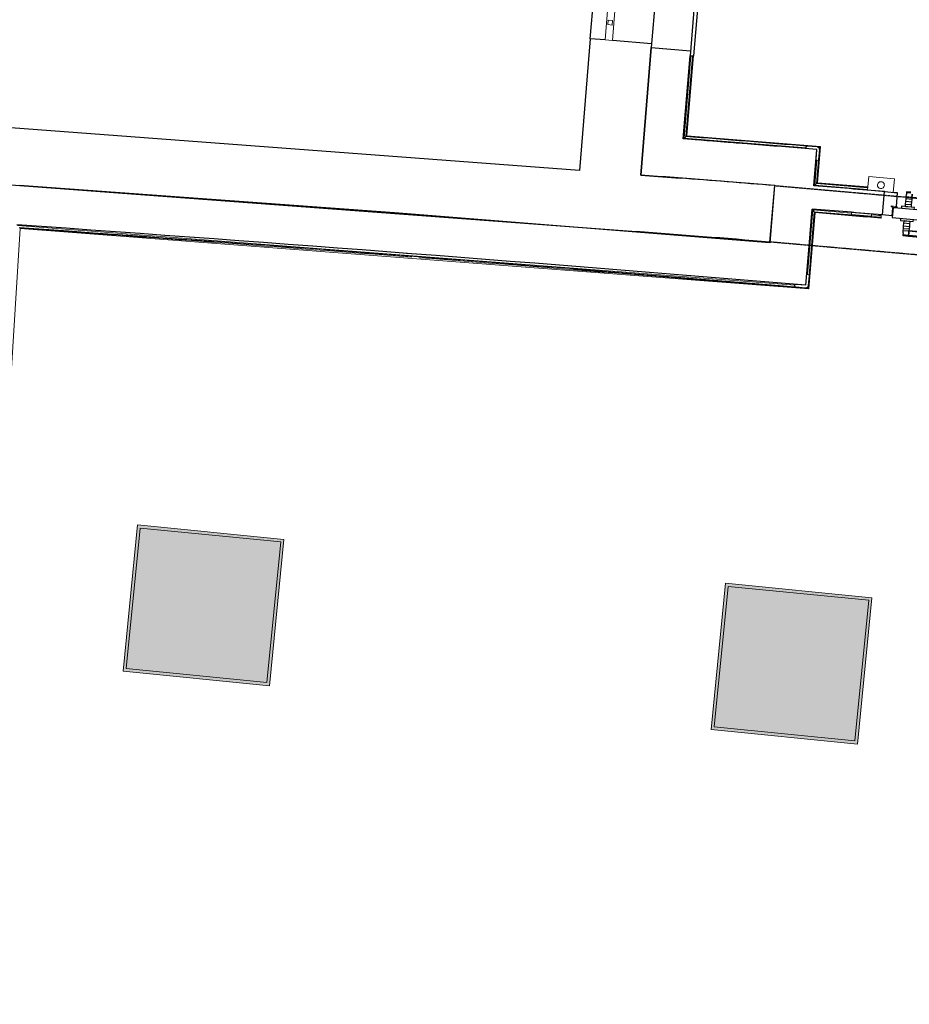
# Model space of a CAD drawing. Header units: millimetres. Extents: x -2845 to 74565, y -36590 to 13748.
# Tile 11 of 53: x 40176 to 43789, y -26444 to -22444. Entities that reach past the tile are written whole.
import ezdxf

# ---------------------------------------------------------------- set-up
doc = ezdxf.new("R2010")
doc.units = ezdxf.units.MM
doc.linetypes.add('Tiret', pattern=[2.5, 1.25, -1.25])
doc.linetypes.add('Tiret_2_', pattern=[2.5, 1.25, -1.25])
for name, color, linetype, lineweight in [('A-DETL-GENF', 7, 'Continuous', 18), ('A-DOOR', 7, 'Continuous', 25), ('A-FLOR', 7, 'Continuous', 25), ('A-FLOR-HRAL', 7, 'Continuous', 18), ('A-GLAZ', 7, 'Continuous', 25), ('A-WALL', 7, 'Continuous', 25), ('I-WALL', 7, 'Continuous', 25), ('INSTAL ELECTRIQUE', 7, 'Continuous', 18), ('MUR', 7, 'Continuous', 25), ('Q-SPCQ', 7, 'Continuous', 18)]:
    doc.layers.add(name, color=color, linetype=linetype, lineweight=lineweight)
doc.layers.add('A-DOOR-HDLN', color=5, linetype='Tiret', lineweight=25, true_color=0x0000ff)

# ---------------------------------------------------------------- blocks, each defined once
blk = doc.blocks.new('grille de défense - grille de défense 2-3214737-2021_015_1111_DCE_1_50_N0 FINI_CFO_GEN')
at = {"layer": 'Q-SPCQ'}
for p, q in [((-2057.4, -15), (-2057.4, 15)), ((-1407.4, 15), (-2057.4, 15)), ((-1958.4, 9), (-1976.4, 9)), ((-1976.4, 9), (-1976.4, -9)), ((-1958.4, -9), (-1958.4, 9)), ((-1714.4, 9), (-1732.4, 9)), ((-1732.4, 9), (-1732.4, -9)), ((-1714.4, -9), (-1714.4, 9)), ((-1470.3, 9), (-1488.3, 9)), ((-1488.3, 9), (-1488.3, -9)), ((-1470.3, -9), (-1470.3, 9)), ((-1407.4, 15), (-1407.4, -15)), ((-2057.4, -15), (-1407.4, -15)), ((-1976.4, -9), (-1958.4, -9)), ((-1732.4, -9), (-1714.4, -9)), ((-1488.3, -9), (-1470.3, -9))]:
    blk.add_line(p, q, dxfattribs=at)
blk = doc.blocks.new('Ouverture en rectangle - Ouverture en rectangle _150x207_-3217538-2021_015_1111_DCE_1_50_N0 FINI_CFO_GEN')
at = {"layer": 'A-DOOR-HDLN', "linetype": 'Tiret_2_'}
for p, q in [((-750, 115), (750, 115)), ((750, -115), (-750, -115))]:
    blk.add_line(p, q, dxfattribs=at)
blk = doc.blocks.new('B02_DC_STR_rvt-1-2021_015_1111_DCE_1_50_N0 FINI_CFO_GEN')
at = {"layer": 'A-WALL'}
for p, q in [((-10675.7, -22521.8), (-10720.2, -23056.8)), ((-10615.7, -22526.7), (-10675.7, -22521.8)), ((-10426.6, -22542.4), (-10585.8, -22529.2)), ((-10470.8, -23075.5), (-10427.8, -22557.4)), ((-10720.2, -23056.8), (-13655.2, -22837.2)), ((-13672.3, -23066.5), (-10489.9, -23304.7)), ((-9946.2, -23347.5), (-9926.2, -23118.4))]:
    blk.add_line(p, q, dxfattribs=at)
for radius, start, end in [(117983.7, 85.363219, 85.628539), (117753.7, 85.363931, 85.629269)]:
    blk.add_arc((-19463.8, -140716), radius, start, end, dxfattribs=at)
at = {"layer": 'MUR'}
blk.add_line((-10675.7, -22521.8), (-10622, -21874), dxfattribs=at)
at = {"layer": 'A-DOOR', "color": 5, "lineweight": 25, "true_color": 0x0000ff, "rotation": 174.9989986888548}
blk.add_blockref('Ouverture en rectangle - Ouverture en rectangle _150x207_-3217538-2021_015_1111_DCE_1_50_N0 FINI_CFO_GEN', (-9189.1, -23298.3), dxfattribs=at)
at = {"layer": 'Q-SPCQ', "color": 5, "lineweight": 25, "true_color": 0x0000ff, "rotation": 265.2547601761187}
blk.add_blockref('grille de défense - grille de défense 2-3214737-2021_015_1111_DCE_1_50_N0 FINI_CFO_GEN', (-10717.2, -23930.5), dxfattribs=at)
blk = doc.blocks.new('PRT_SIMPLE_HUI_58x68x48 - PRT_BOIS_1V_930x2040x40-V3-2021_015_1111_DCE_1_50_N0 FINI_CFO_GEN')
at = {"layer": 'A-DETL-GENF', "lineweight": 25}
h = blk.add_hatch(color=256, dxfattribs=at)
h.paths.add_polyline_path([(-496, -14.5), (-483.8, -12.8), (-484.4, -10.6), (-485.1, -11.7), (-496.1, -13.2), (-500.5, -13.6), (-500.5, -14.5)])
h.paths.add_polyline_path([(-485.1, -10.6), (-483.8, -9.7), (-488.8, -8), (-508.5, -8), (-508.5, -11.5), (-502, -11.5), (-502.1, -10.3), (-505.2, -10.3), (-505.2, -9.3), (-488.4, -9.4), (-485.2, -10.6)])
h = blk.add_hatch(color=256, dxfattribs=at)
h.paths.add_polyline_path([(430.5, -14.5), (430.4, -13.2), (425.8, -13.2), (415.1, -11.7), (413.8, -9.7), (413.8, -12.8), (426.2, -14.5)])
h.paths.add_polyline_path([(438.5, -11.5), (438.5, -8), (418.5, -8), (413.8, -9.7), (415.1, -10.6), (418.7, -9.3), (435.2, -9.3), (435.2, -10.3), (432, -10.5), (432, -11.5), (435.4, -11.5)])
at = {"layer": 'A-DETL-GENF'}
for p, q in [((-488.5, -8), (-508.5, -8)), ((-508.5, -8), (-508.5, -11.5)), ((-508.5, -11.5), (-502, -11.5)), ((-505.2, -10.3), (-505.2, -9.3)), ((-505.2, -9.3), (-488.7, -9.3)), ((-502, -10.3), (-505.2, -10.3)), ((-502, -11.5), (-502, -10.3)), ((-496.1, -13.2), (-500.5, -13.2)), ((-500.5, -13.2), (-500.5, -14.5)), ((-500.5, -14.5), (-496, -14.5)), ((-485.1, -11.7), (-496.1, -13.2)), ((-496, -14.5), (-483.8, -12.8)), ((-488.7, -9.3), (-485.1, -10.6)), ((-483.8, -9.7), (-488.5, -8)), ((-485.1, -10.6), (-485.1, -11.7)), ((-483.8, -12.8), (-483.8, -9.7)), ((418.5, -8), (413.8, -9.7)), ((413.8, -9.7), (413.8, -12.8)), ((413.8, -12.8), (426, -14.5)), ((415.1, -10.6), (418.7, -9.3)), ((415.1, -11.7), (415.1, -10.6)), ((426.1, -13.2), (415.1, -11.7)), ((438.5, -8), (418.5, -8)), ((418.7, -9.3), (435.2, -9.3)), ((426, -14.5), (430.5, -14.5)), ((430.5, -13.2), (426.1, -13.2)), ((430.5, -14.5), (430.5, -13.2)), ((435.2, -10.3), (432, -10.3)), ((432, -10.3), (432, -11.5)), ((432, -11.5), (438.5, -11.5)), ((435.2, -9.3), (435.2, -10.3)), ((438.5, -11.5), (438.5, -8))]:
    blk.add_line(p, q, dxfattribs=at)
at = {"layer": 'A-DOOR'}
for p, q in [((-433.2, 55), (-450.6, 55)), ((-450.6, 55), (-450.6, 54.5)), ((-450.6, 54.5), (-450.6, 50.4)), ((-433.2, 54.5), (-450.6, 54.5)), ((-450.6, 50.4), (-450.6, 43.3)), ((-433.2, 50.4), (-450.6, 50.4)), ((-450.6, 34), (-450.6, 43.3)), ((-427.1, 47.6), (-427.1, 43.3)), ((-427.1, 43.3), (-427.1, 47.6)), ((-427.1, 34), (-427.1, 43.3)), ((-427.1, 43.3), (-427.1, 34)), ((-319.6, 55), (-328.2, 55)), ((-319.6, 54.5), (-328.2, 54.5)), ((-319.6, 50.4), (-328.2, 50.4)), ((-319.6, 54.5), (-319.6, 55)), ((-319.6, 50.4), (-319.6, 54.5)), ((-319.6, 43.3), (-319.6, 50.4)), ((-319.6, 43.3), (-319.6, 34)), ((-450.6, 25.6), (-450.6, 34)), ((-427.1, 34), (-450.6, 34)), ((-450.6, 15.2), (-450.6, 25.6)), ((-427.1, 25.6), (-450.6, 25.6)), ((-450.6, 4.4), (-450.6, 15.2)), ((-427.1, 15.2), (-450.6, 15.2)), ((-450.6, -4), (-450.6, 4.4)), ((-450.6, 4.4), (-427.1, 4.4)), ((-427.1, 32.8), (-427.1, 34)), ((-319.6, 34), (-427.1, 34)), ((-427.1, 34), (-427.1, 25.6)), ((-427.1, 32.8), (-319.6, 32.8)), ((-427.1, 25.6), (-427.1, 15.2)), ((-427.1, 15.2), (-427.1, 4.4)), ((-427.1, 4.4), (-427.1, -4)), ((-319.6, 34), (-319.6, 32.8)), ((-499.5, -14.5), (-499.5, -54.5)), ((426, -14.5), (-496, -14.5)), ((-465.6, -5.5), (-465.6, -14.5)), ((-413.4, -5.5), (-465.6, -5.5)), ((-450.6, -4), (-450.6, -5)), ((-450.6, -5), (-427.1, -5)), ((-427.1, -5), (-427.1, -4)), ((-413.4, -14.5), (-413.4, -5.5)), ((430.5, -54.5), (430.5, -14.5)), ((-499.5, -54.5), (430.5, -54.5)), ((-465.6, -54.5), (-465.6, -63.5)), ((-465.6, -63.5), (-413.4, -63.5)), ((-427.1, -64), (-450.6, -64)), ((-450.6, -64), (-450.6, -65)), ((-450.6, -73.4), (-450.6, -65)), ((-450.6, -84.2), (-450.6, -73.4)), ((-427.1, -73.4), (-450.6, -73.4)), ((-427.1, -65), (-427.1, -64)), ((-427.1, -65), (-427.1, -73.4)), ((-427.1, -73.4), (-427.1, -84.2)), ((-413.4, -63.5), (-413.4, -54.5)), ((417, -54.5), (417, -977.5)), ((-450.6, -94.6), (-450.6, -84.2)), ((-450.6, -84.2), (-427.1, -84.2)), ((-450.6, -103), (-450.6, -94.6)), ((-450.6, -94.6), (-427.1, -94.6)), ((-450.6, -112.3), (-450.6, -103)), ((-450.6, -103), (-427.1, -103)), ((-450.6, -112.3), (-450.6, -119.4)), ((-450.6, -119.4), (-450.6, -123.5)), ((-450.6, -119.4), (-427.1, -119.4)), ((-427.1, -84.2), (-427.1, -94.6)), ((-427.1, -94.6), (-427.1, -103)), ((-427.1, -103), (-427.1, -101.8)), ((-319.6, -101.8), (-427.1, -101.8)), ((-427.1, -112.3), (-427.1, -103)), ((-427.1, -103), (-319.6, -103)), ((-427.1, -103), (-427.1, -112.3)), ((-427.1, -112.3), (-427.1, -119.4)), ((-427.1, -119.4), (-427.1, -112.3)), ((-427.1, -119.4), (-427.1, -123.5)), ((-427.1, -119.4), (-319.6, -119.4)), ((-427.1, -123.5), (-427.1, -119.4)), ((-319.6, -101.8), (-319.6, -103)), ((-319.6, -103), (-319.6, -112.3)), ((-319.6, -119.4), (-319.6, -112.3)), ((-319.6, -123.5), (-319.6, -119.4)), ((-450.6, -123.5), (-450.6, -124)), ((-450.6, -123.5), (-427.1, -123.5)), ((-450.6, -124), (-427.1, -124)), ((-427.1, -123.5), (-427.1, -124)), ((-427.1, -123.5), (-319.6, -123.5)), ((-427.1, -124), (-427.1, -123.5)), ((-427.1, -124), (-319.6, -124)), ((-319.6, -124), (-319.6, -123.5))]:
    blk.add_line(p, q, dxfattribs=at)
for radius, start, end in [(9.12, 155.8208, 180), (9.12, 180, 204.1792), (7.5, 360, 180), (7.5, 180, 360), (7.5, 180, 240), (7.5, 135, 165), (9.12, 111.9887, 120), (9.12, 240, 248.0113), (7.5, 60, 120), (7.5, 270, 0), (9.12, 60, 68.0113), (7.5, 0, 30), (9.12, 0, 24.1792)]:
    blk.add_arc((429, -65.5), radius, start, end, dxfattribs=at)
at = {"layer": 'Q-SPCQ'}
for p, q in [((430.5, -54.5), (403.5, -54.5)), ((430.5, -40.5), (430.5, -54.5))]:
    blk.add_line(p, q, dxfattribs=at)
blk = doc.blocks.new('Garde-corps - Garde-corps-508221-2021_015_1111_DCE_1_50_N0 FINI_CFO_GEN')
at = {"layer": 'A-FLOR-HRAL'}
for p, q in [((-14993.3, -20510.1), (-14988.1, -20446.9)), ((-14988.1, -20446.9), (-14991.1, -20446.6)), ((-14988.1, -20446.9), (-14982.6, -20447.3)), ((-14985.6, -20503.4), (-14983.1, -20472.4)), ((-14983.7, -20501.7), (-14981.3, -20472.6)), ((-14982, -20500.1), (-14979.7, -20472.7)), ((-14904.4, -20515.9), (-14993.3, -20510.1)), ((-14904.3, -20514.4), (-14993.3, -20510.1)), ((-14698.2, -20518.6), (-14982, -20500.1)), ((-14974.9, -20500.5), (-14982, -20500.2)), ((-14163.2, -20553.4), (-14224.3, -20549.4)), ((-14000.5, -20564.4), (-14005.1, -20564.1)), ((-11644.4, -20702.9), (-11647.5, -20702.7)), ((-11517.4, -20725.9), (-11537.5, -20724.4)), ((-11295.1, -20739.9), (-11333.8, -20737.3)), ((-10537.3, -20789.1), (-10822.5, -20770.6)), ((-10537.3, -20789.2), (-10721.2, -20774.2)), ((-10538.2, -20799.6), (-10683.4, -20790.2)), ((-10538.2, -20799.6), (-10683.2, -20787.8)), ((-10537.6, -20792.5), (-9412.8, -20885.8)), ((-10537.4, -20790.8), (-9410.9, -20884.2)), ((-9409.1, -20882.7), (-10537.3, -20789.1)), ((-9466.3, -20888.5), (-10538.2, -20799.6)), ((-9457.4, -21422.9), (-9412.8, -20885.8)), ((-9455.8, -21424.8), (-9410.9, -20884.2)), ((-9454.3, -21426.6), (-9409.1, -20882.7)), ((-9412.8, -20885.8), (-9416.1, -20888.6)), ((-9460.1, -21369.4), (-9424.3, -20938.2)), ((-10207.5, -21873.3), (-10164.6, -21357.1)), ((-10164.6, -21357.1), (-9509.8, -21411.4)), ((-10158.1, -21364.8), (-10164.6, -21357.1)), ((-10200.4, -21873.9), (-10158.1, -21364.8)), ((-10198.6, -21874), (-10156.5, -21366.7)), ((-10197, -21874.1), (-10155, -21368.4)), ((-10158.1, -21364.8), (-9457.4, -21422.9)), ((-10156.5, -21366.7), (-9455.8, -21424.8)), ((-10155, -21368.4), (-9454.3, -21426.6)), ((-9457.4, -21422.9), (-9460.2, -21419.6)), ((-10294.8, -22925.5), (-10267, -22590.8)), ((-10287.1, -22919), (-10259.9, -22591.4)), ((-10285.3, -22917.4), (-10258.2, -22591.5)), ((-10283.5, -22915.9), (-10256.6, -22591.7)), ((-9741, -22959.4), (-10283.5, -22915.9)), ((-10230.2, -22933.6), (-10298.1, -22928.3)), ((-9797.4, -22965.4), (-10294.8, -22925.5)), ((-10074.4, -22942.9), (-10244, -22929.5)), ((-9979.2, -22940), (-10012.2, -22937.4)), ((-9800.1, -22965.1), (-9972.7, -22951.1)), ((-9754.7, -23108.6), (-9742.7, -22960.9)), ((-9744.6, -22962.5), (-9753.8, -22961.8)), ((-9752.9, -23107.1), (-9741, -22959.4)), ((-9744.6, -22962.5), (-9747.5, -22965)), ((-9745.4, -22971.7), (-9744.6, -22962.5)), ((-9764.3, -23116.8), (-9756, -23014.2)), ((-9756.6, -23110.2), (-9748.7, -23012.4)), ((-9756.6, -23110.2), (-9764.3, -23116.8)), ((-9549.5, -23134.2), (-9764.3, -23116.8)), ((-9548.9, -23127.1), (-9756.6, -23110.2)), ((-9548.7, -23125.3), (-9754.7, -23108.6)), ((-9548.6, -23123.7), (-9752.9, -23107.1))]:
    blk.add_line(p, q, dxfattribs=at)
at = {"layer": 'A-FLOR-HRAL', "flags": 128}
for points in [[(-14993.3, -20510.1), (-14993.5, -20510.2), (-14993.8, -20510.5), (-14994.2, -20510.9), (-14994.8, -20511.4), (-14995.4, -20511.9), (-14996, -20512.4), (-14996.6, -20513)], [(-14985.6, -20503.4), (-14989.5, -20506.7), (-14993.3, -20510.1)], [(-14982, -20500.2), (-14982.1, -20500.2), (-14982.2, -20500.4), (-14982.4, -20500.5), (-14982.6, -20500.7), (-14982.9, -20500.9), (-14983.1, -20501.1), (-14983.3, -20501.3), (-14983.5, -20501.5), (-14983.7, -20501.7)], [(-10287.1, -22919), (-10291, -22922.3), (-10294.8, -22925.5)], [(-10283.5, -22915.9), (-10283.5, -22915.9), (-10283.6, -22916), (-10283.7, -22916.1), (-10283.9, -22916.3), (-10284.2, -22916.5), (-10284.4, -22916.7), (-10284.6, -22916.9), (-10284.8, -22917), (-10285.1, -22917.2), (-10285.3, -22917.4)], [(-10294.8, -22925.5), (-10295, -22925.6), (-10295.3, -22925.9), (-10295.7, -22926.3), (-10296.3, -22926.8), (-10296.8, -22927.3), (-10297.5, -22927.8), (-10298.1, -22928.3)]]:
    blk.add_lwpolyline(points, dxfattribs=at)
at = {"layer": 'A-FLOR-HRAL'}
for centre, radius, start, end in [((-21222.6, -150801), 130446.8, 85.301593, 87.259515), ((-21222.6, -150801), 130448.6, 85.791063, 87.258723), ((-21222.6, -150801), 130439.7, 86.825999, 86.955563), ((-21222.6, -150801), 130439.7, 86.427964, 86.557968), ((-21222.6, -150801), 130439.7, 86.029611, 86.159933), ((-21222.6, -150801), 130448.6, 85.301593, 85.790698), ((-21222.6, -150801), 130439.7, 85.633537, 85.761579), ((-19463.8, -140716), 118153.9, 85.305798, 85.545501), ((-19463.8, -140716), 118155.6, 85.280726, 85.544652), ((-19463.8, -140716), 118143.7, 85.364067, 85.484446)]:
    blk.add_arc(centre, radius, start, end, dxfattribs=at)
for points, knots in [([(-9409.1, -20882.7), (-9409.2, -20882.7), (-9409.2, -20882.7), (-9409.3, -20882.9), (-9409.5, -20883), (-9409.7, -20883.1), (-9409.8, -20883.3), (-9410, -20883.4), (-9410.1, -20883.5), (-9410.2, -20883.6), (-9410.4, -20883.7), (-9410.5, -20883.9), (-9410.6, -20884), (-9410.8, -20884.1), (-9410.9, -20884.2), (-9410.9, -20884.2)], [0.1, 0.1, 0.1, 0.1, 0.2, 0.3, 0.4, 0.475, 0.55, 0.6, 0.65, 0.7, 0.75, 0.8, 0.85, 0.9, 1, 1, 1, 1]), ([(-10164.6, -21357.1), (-10164.6, -21357.1), (-10164.7, -21357), (-10164.8, -21356.9), (-10165, -21356.7), (-10165.2, -21356.5), (-10165.3, -21356.3), (-10165.5, -21356.1), (-10165.7, -21355.8), (-10166, -21355.5), (-10166.2, -21355.3), (-10166.4, -21355), (-10166.8, -21354.6), (-10167.1, -21354.1), (-10167.4, -21353.9)], [0, 0, 0, 0, 0.166667, 0.25, 0.333333, 0.416667, 0.458333, 0.5, 0.583333, 0.666667, 0.708333, 0.75, 0.833333, 1, 1, 1, 1]), ([(-10155, -21368.4), (-10155, -21368.4), (-10155.1, -21368.4), (-10155.2, -21368.3), (-10155.3, -21368.1), (-10155.5, -21367.9), (-10155.6, -21367.8), (-10155.7, -21367.6), (-10155.8, -21367.5), (-10155.9, -21367.4), (-10156.1, -21367.2), (-10156.2, -21367.1), (-10156.3, -21367), (-10156.4, -21366.8), (-10156.5, -21366.7), (-10156.5, -21366.7)], [0.1, 0.1, 0.1, 0.1, 0.2, 0.3, 0.4, 0.475, 0.55, 0.6, 0.65, 0.7, 0.75, 0.8, 0.85, 0.9, 1, 1, 1, 1]), ([(-9454.3, -21426.6), (-9454.3, -21426.6), (-9454.3, -21426.5), (-9454.4, -21426.4), (-9454.6, -21426.2), (-9454.7, -21426.1), (-9454.9, -21425.9), (-9455, -21425.7), (-9455.1, -21425.6), (-9455.2, -21425.5), (-9455.3, -21425.4), (-9455.4, -21425.2), (-9455.5, -21425.1), (-9455.7, -21424.9), (-9455.7, -21424.8), (-9455.8, -21424.8)], [0.1, 0.1, 0.1, 0.1, 0.2, 0.3, 0.4, 0.475, 0.55, 0.6, 0.65, 0.7, 0.75, 0.8, 0.85, 0.9, 1, 1, 1, 1]), ([(-9741, -22959.4), (-9741, -22959.4), (-9741, -22959.4), (-9741.1, -22959.5), (-9741.2, -22959.6), (-9741.3, -22959.7), (-9741.5, -22959.9), (-9741.6, -22960), (-9741.9, -22960.2), (-9742.1, -22960.4), (-9742.3, -22960.5), (-9742.5, -22960.7), (-9742.6, -22960.9), (-9742.7, -22960.9)], [0.075, 0.075, 0.075, 0.075, 0.15, 0.2125, 0.275, 0.35, 0.425, 0.5, 0.6, 0.7, 0.775, 0.85, 1, 1, 1, 1]), ([(-9764.3, -23116.8), (-9764.3, -23116.8), (-9764.3, -23116.8), (-9764.5, -23117), (-9764.7, -23117.1), (-9764.9, -23117.3), (-9765.1, -23117.4), (-9765.3, -23117.6), (-9765.5, -23117.8), (-9765.8, -23118.1), (-9766.1, -23118.3), (-9766.3, -23118.5), (-9766.5, -23118.7), (-9766.7, -23118.8)], [0, 0, 0, 0, 0.1666667, 0.25, 0.3333333, 0.4166667, 0.4583333, 0.5, 0.5833333, 0.6666667, 0.7083333, 0.75, 0.8333333, 0.8333333, 0.8333333, 0.8333333]), ([(-9752.9, -23107.1), (-9752.9, -23107.1), (-9753, -23107.2), (-9753.1, -23107.3), (-9753.3, -23107.4), (-9753.4, -23107.6), (-9753.6, -23107.7), (-9753.8, -23107.8), (-9753.9, -23107.9), (-9754, -23108), (-9754.1, -23108.2), (-9754.3, -23108.3), (-9754.4, -23108.4), (-9754.6, -23108.5), (-9754.7, -23108.6), (-9754.7, -23108.6)], [0.1, 0.1, 0.1, 0.1, 0.2, 0.3, 0.4, 0.475, 0.55, 0.6, 0.65, 0.7, 0.75, 0.8, 0.85, 0.9, 1, 1, 1, 1])]:
    blk.add_open_spline(points, degree=3, knots=knots, dxfattribs=at)
blk = doc.blocks.new('Garde-corps - Garde-corps-510192-2021_015_1111_DCE_1_50_N0 FINI_CFO_GEN')
at = {"layer": 'A-FLOR-HRAL'}
for p, q in [((-9793.8, -23480.5), (-9772.4, -23216.7)), ((-9791, -23534.4), (-9765.8, -23224.4)), ((-9789.4, -23536.3), (-9764.3, -23226.3)), ((-9787.9, -23538), (-9762.7, -23228.1)), ((-9772.4, -23216.7), (-9614.7, -23229.9)), ((-9772.4, -23216.7), (-9763.1, -23217.5)), ((-9765.8, -23224.4), (-9596.9, -23238.5)), ((-9764.3, -23226.3), (-9597.1, -23240.2)), ((-9762.8, -23228.1), (-9597.2, -23241.8)), ((-9762.7, -23228.1), (-9597.2, -23241.9)), ((-9533, -23236.8), (-9494, -23240)), ((-9494, -23240), (-9493.8, -23237)), ((-9552.4, -23245.6), (-9494.9, -23250.5)), ((-9552.4, -23245.7), (-9494.9, -23250.5)), ((-9552.2, -23244), (-9494.8, -23248.9)), ((-9552.1, -23242.3), (-9494.6, -23247.1)), ((-9503.3, -23239.2), (-9494, -23240)), ((-9494.8, -23248.9), (-9494.9, -23250.5)), ((-9494.8, -23248.9), (-9494.6, -23247.1)), ((-9494.6, -23247.1), (-9494, -23240)), ((-13364.6, -29288.8), (-12992, -23292)), ((-13001.8, -23280.8), (-9843.9, -23523.1)), ((-12992, -23292), (-9787.9, -23538)), ((-11421.8, -23393.7), (-11382.2, -23396.7)), ((-9791, -23534.4), (-9794, -23530.9))]:
    blk.add_line(p, q, dxfattribs=at)
at = {"layer": 'A-FLOR-HRAL', "flags": 128}
for points in [[(-9765.8, -23224.4), (-9769.1, -23220.6), (-9772.4, -23216.7)], [(-9787.9, -23538), (-9787.9, -23538), (-9788, -23537.9), (-9788.1, -23537.8), (-9788.3, -23537.6), (-9788.4, -23537.4), (-9788.6, -23537.1), (-9788.8, -23536.9), (-9789, -23536.7), (-9789.2, -23536.5), (-9789.4, -23536.3)]]:
    blk.add_lwpolyline(points, dxfattribs=at)
at = {"layer": 'A-FLOR-HRAL'}
for radius, start, end in [(242961.1, 85.230746, 85.988589), (242959.4, 85.801553, 85.988174), (242957.8, 85.611499, 85.987786), (242957.8, 85.229948, 85.604054), (242959.4, 85.230335, 85.456227)]:
    blk.add_arc((-29991.5, -265654.3), radius, start, end, dxfattribs=at)
for points, knots in [([(-9772.4, -23216.7), (-9772.4, -23216.7), (-9772.4, -23216.7), (-9772.4, -23216.7), (-9772.5, -23216.6), (-9772.5, -23216.5), (-9772.6, -23216.5), (-9772.7, -23216.4), (-9772.7, -23216.3), (-9772.8, -23216.2), (-9772.9, -23216.1), (-9773, -23216), (-9773.1, -23215.8), (-9773.2, -23215.7), (-9773.3, -23215.6), (-9773.5, -23215.4), (-9773.6, -23215.3), (-9773.7, -23215.2), (-9773.9, -23215), (-9774.2, -23214.6), (-9774.6, -23214.1), (-9774.9, -23213.7), (-9775.1, -23213.5)], [0, 0, 0, 0, 0.071429, 0.107143, 0.142857, 0.178571, 0.214286, 0.25, 0.285714, 0.321429, 0.357143, 0.392857, 0.428571, 0.464286, 0.5, 0.535714, 0.571429, 0.607143, 0.642857, 0.714286, 0.857143, 1, 1, 1, 1]), ([(-9762.7, -23228.1), (-9762.7, -23228.1), (-9762.8, -23228), (-9762.8, -23228), (-9762.9, -23227.9), (-9763, -23227.7), (-9763.2, -23227.6), (-9763.3, -23227.4), (-9763.5, -23227.2), (-9763.7, -23227), (-9763.9, -23226.8), (-9764, -23226.5), (-9764.2, -23226.4), (-9764.3, -23226.3)], [0.075, 0.075, 0.075, 0.075, 0.15, 0.2125, 0.275, 0.35, 0.425, 0.5, 0.6, 0.7, 0.775, 0.85, 1, 1, 1, 1]), ([(-12992, -23292), (-12992, -23292), (-12992, -23292), (-12992, -23292), (-12992.1, -23291.9), (-12992.2, -23291.8), (-12992.3, -23291.7), (-12992.4, -23291.5), (-12992.6, -23291.3), (-12992.7, -23291.1), (-12992.9, -23290.9), (-12993.1, -23290.7), (-12993.3, -23290.5), (-12993.4, -23290.3), (-12993.5, -23290.2)], [0, 0, 0, 0, 0.075, 0.15, 0.2125, 0.275, 0.35, 0.425, 0.5, 0.6, 0.7, 0.775, 0.85, 1, 1, 1, 1])]:
    blk.add_open_spline(points, degree=3, knots=knots, dxfattribs=at)
blk = doc.blocks.new('61_CADRE HABILLAGE MEUNUISERIE - 0_65x1_01-528671-2021_015_1111_DCE_1_50_N0 FINI_CFO_GEN')
at = {"layer": 'A-GLAZ'}
for p, q in [((340, 160), (-340, 160)), ((-340, 160), (-340, 0)), ((340, 160), (340, 0)), ((360, 0), (-360, 0)), ((-360, 0), (-360, -15)), ((360, 0), (360, -15)), ((-360, -15), (360, -15))]:
    blk.add_line(p, q, dxfattribs=at)
blk = doc.blocks.new('1010_PROTECTION  D_ANGLE - 1010_PROTECTION  D_ANGLE-534363-2021_015_1111_DCE_1_50_N0 FINI_CFO_GEN')
at = {"layer": 'Q-SPCQ'}
for p, q in [((-10, 40), (-10, 0)), ((0, 0), (0, 40)), ((40, 0), (0, 0)), ((0, -10), (40, -10))]:
    blk.add_line(p, q, dxfattribs=at)
for centre, radius, start, end in [((-5, 40), 5, 360, 180), ((0, 0), 10, 180, 270), ((40, -5), 5, 270, 90)]:
    blk.add_arc(centre, radius, start, end, dxfattribs=at)
blk = doc.blocks.new('B02_ARC_rvt-1-2021_015_1111_DCE_1_50_N0 FINI_CFO_GEN')
at = {"layer": 'A-FLOR'}
for p, q in [((-9480.7, -23142.8), (-9427.5, -23147.3)), ((-9477.8, -23143), (-9480.7, -23142.8)), ((-9427.5, -23147.3), (-9445.1, -23145.8)), ((-9432.5, -23203.4), (-9427.5, -23147.3)), ((-9450.9, -23240.7), (-9489.1, -23237.4)), ((-9448, -23208), (-9450.9, -23240.7)), ((-9446.5, -23208.1), (-9448, -23208)), ((-9433, -23209.3), (-9432.9, -23208)), ((-9432.8, -23206.7), (-9432.6, -23204.7))]:
    blk.add_line(p, q, dxfattribs=at)
at = {"layer": 'A-WALL'}
blk.add_line((-9489.1, -23237.4), (-9480.7, -23142.8), dxfattribs=at)
for radius, start, end in [(117996.2, 85.146755, 85.286376), (117901.2, 85.146843, 85.286313)]:
    blk.add_arc((-19463.8, -140716), radius, start, end, dxfattribs=at)
at = {"layer": 'I-WALL'}
for p, q in [((-10427.8, -22557.4), (-10470.8, -23075.5)), ((-10298.1, -22928.3), (-10270, -22590.6)), ((-9755.5, -22971.8), (-9915, -22958.7)), ((-9767.4, -23118.8), (-9755.5, -22971.8)), ((-10470.8, -23075.5), (-10311.3, -23087.8)), ((-9927.9, -23118.2), (-9946.8, -23350.7)), ((-9787.3, -23364), (-9775.1, -23213.5)), ((-9800.3, -23523.5), (-9787.3, -23364))]:
    blk.add_line(p, q, dxfattribs=at)
at = {"layer": 'I-WALL', "flags": 128}
blk.add_lwpolyline([(-9946.8, -23350.7), (-11470.4, -23229.5), (-12994.7, -23117.9)], dxfattribs=at)
at = {"layer": 'I-WALL'}
for centre, radius, start, end in [((-19463.8, -140716), 118143.7, 85.364068, 85.550437), ((-19463.8, -140716), 117983.7, 85.364068, 85.550838), ((-29991.5, -265654.3), 242971.3, 85.23314, 85.990995)]:
    blk.add_arc(centre, radius, start, end, dxfattribs=at)
at = {"layer": 'A-DOOR', "lineweight": 18, "rotation": 354.9012605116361}
blk.add_blockref('PRT_SIMPLE_HUI_58x68x48 - PRT_BOIS_1V_930x2040x40-V3-2021_015_1111_DCE_1_50_N0 FINI_CFO_GEN', (-8946.7, -23238.1), dxfattribs=at)
at = {"layer": 'A-FLOR-HRAL', "lineweight": 18}
for name in ['Garde-corps - Garde-corps-508221-2021_015_1111_DCE_1_50_N0 FINI_CFO_GEN', 'Garde-corps - Garde-corps-510192-2021_015_1111_DCE_1_50_N0 FINI_CFO_GEN']:
    blk.add_blockref(name, (0, 0), dxfattribs=at)
at = {"layer": 'A-GLAZ', "lineweight": 18, "rotation": 85.25476017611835}
blk.add_blockref('61_CADRE HABILLAGE MEUNUISERIE - 0_65x1_01-528671-2021_015_1111_DCE_1_50_N0 FINI_CFO_GEN', (-10240.3, -22231.8), dxfattribs=at)
at = {"layer": 'Q-SPCQ', "lineweight": 18}
for p, rotation in [((-9755.1, -22971.5), 175.3640306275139), ((-9800.5, -23523.4), 85.3640676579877)]:
    blk.add_blockref('1010_PROTECTION  D_ANGLE - 1010_PROTECTION  D_ANGLE-534363-2021_015_1111_DCE_1_50_N0 FINI_CFO_GEN', p, dxfattribs=dict(at, rotation=rotation))
blk = doc.blocks.new('604_DALLE LED 600x600MM - 26W 4000K 3600lm-4677864-2021_015_1111_DCE_1_50_N0 FINI_CFO_GEN')
at = {"layer": 'INSTAL ELECTRIQUE', "true_color": 0xf6d57a}
h = blk.add_hatch(color=41, dxfattribs=at)
h.paths.add_polyline_path([(-298.5, -298.5), (-298.5, 298.5), (298.5, 298.5), (298.5, -298.5), (-288.1, -298.5)])
h.paths.add_polyline_path([(-287, -287), (287, -287), (287, 287), (-287, 287), (-287, -230.1)])
blk.add_hatch(color=41, dxfattribs=at).paths.add_polyline_path([(-287, -287), (-287, 287), (287, 287), (287, -287)])
at = {"layer": 'INSTAL ELECTRIQUE'}
for p, q in [((-298.5, -298.5), (-298.5, 298.5)), ((-298.5, 298.5), (298.5, 298.5)), ((-287, 287), (-287, -287)), ((-287, 287), (287, 287)), ((287, -287), (287, 287)), ((298.5, 298.5), (298.5, -298.5)), ((298.5, -298.5), (-298.5, -298.5)), ((287, -287), (-287, -287))]:
    blk.add_line(p, q, dxfattribs=at)
blk = doc.blocks.new('Legrand_Batibox_cloison_sèche_prof_40_2_postes_4_5_mod_vertical_080042 - Legrand_Batibox_cloison_sèche_prof_40_2_postes_4_5_mod_vertical_080042-1536502-2021_015_1111_DCE_1_50_N0 FINI_CFO_GEN')
at = {"layer": 'INSTAL ELECTRIQUE'}
blk.add_line((-9540.3, -23233.8), (-9540.2, -23233.1), dxfattribs=at)
blk = doc.blocks.new('Legrand_Mosaic_plaque_2x2_mod_vertical_blanc_078822L - Legrand_Mosaic_plaque_2x2_mod_vertical_blanc_078822L-V19-2021_015_1111_DCE_1_50_N0 FINI_CFO_GEN')
at = {"layer": 'INSTAL ELECTRIQUE'}
for p, q in [((-9614.5, -23227.2), (-9615.2, -23235.7)), ((-9615.2, -23235.7), (-9533.5, -23242.9)), ((-9614.5, -23227.2), (-9532.8, -23234.5)), ((-9533.5, -23242.9), (-9532.8, -23234.5))]:
    blk.add_line(p, q, dxfattribs=at)
blk = doc.blocks.new('Legrand_Mosaic_va_et_vient_easy_led_10AX_2_mod_blanc_077011L - Legrand_Mosaic_va_et_vient_easy_led_10AX_2_mod_blanc_077011L-715042-2021_015_1111_DCE_1_50_N0 FINI_CFO_GEN')
at = {"layer": 'INSTAL ELECTRIQUE'}
for p, q in [((-7246.7, -23623.4), (-7246.4, -23620.4)), ((-7246.7, -23623.4), (-7201.9, -23627.8)), ((-7246.4, -23620.4), (-7246.3, -23619.4)), ((-7201.6, -23624.9), (-7246.4, -23620.4)), ((-7246.2, -23618.4), (-7246.3, -23619.4)), ((-7201.5, -23623.9), (-7246.3, -23619.4)), ((-7201.6, -23624.9), (-7201.9, -23627.8)), ((-7201.5, -23623.9), (-7201.6, -23624.9)), ((-7201.5, -23623.9), (-7201.4, -23622.8))]:
    blk.add_line(p, q, dxfattribs=at)
blk = doc.blocks.new('602_BOITE DE DERIVATION - 105X105X50 GENERIQUE-7163055-2021_015_1111_DCE_1_50_N0 FINI_CFO_GEN')
at = {"layer": 'INSTAL ELECTRIQUE'}
for p, q in [((-9549.7, -23136.7), (-9544.9, -23081.9)), ((-9544.9, -23081.9), (-9440.3, -23091.1)), ((-9440.3, -23091.1), (-9445.1, -23145.9)), ((-9445.1, -23145.9), (-9549.7, -23136.7))]:
    blk.add_line(p, q, dxfattribs=at)
for start, end in [(354.9607, 174.9607), (174.9607, 354.9607)]:
    blk.add_arc((-9495.2, -23116.4), 14, start, end, dxfattribs=at)
blk = doc.blocks.new('B02_ELE_rvt-1-2021_015_1111_DCE_1_50_N0 FINI_CFO_GEN')
at = {"layer": 'INSTAL ELECTRIQUE', "lineweight": 18}
for name in ['602_BOITE DE DERIVATION - 105X105X50 GENERIQUE-7163055-2021_015_1111_DCE_1_50_N0 FINI_CFO_GEN', 'Legrand_Mosaic_plaque_2x2_mod_vertical_blanc_078822L - Legrand_Mosaic_plaque_2x2_mod_vertical_blanc_078822L-V19-2021_015_1111_DCE_1_50_N0 FINI_CFO_GEN', 'Legrand_Batibox_cloison_sèche_prof_40_2_postes_4_5_mod_vertical_080042 - Legrand_Batibox_cloison_sèche_prof_40_2_postes_4_5_mod_vertical_080042-1536502-2021_015_1111_DCE_1_50_N0 FINI_CFO_GEN']:
    blk.add_blockref(name, (0, 0), dxfattribs=at)
at = {"layer": 'INSTAL ELECTRIQUE', "lineweight": 18, "rotation": 0.5816359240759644}
blk.add_blockref('Legrand_Mosaic_va_et_vient_easy_led_10AX_2_mod_blanc_077011L - Legrand_Mosaic_va_et_vient_easy_led_10AX_2_mod_blanc_077011L-715042-2021_015_1111_DCE_1_50_N0 FINI_CFO_GEN', (-2590.8, 453.5), dxfattribs=at)
at = {"layer": 'INSTAL ELECTRIQUE', "lineweight": 18, "extrusion": (0, 0, -1), "rotation": 185.6645431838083}
for p in [(12246.7, -24823.4), (9858.4, -25060.3)]:
    blk.add_blockref('604_DALLE LED 600x600MM - 26W 4000K 3600lm-4677864-2021_015_1111_DCE_1_50_N0 FINI_CFO_GEN', p, dxfattribs=at)

msp = doc.modelspace()

# ---------------------------------------------------------------- block references
at = {"lineweight": 5}
for name in ['B02_DC_STR_rvt-1-2021_015_1111_DCE_1_50_N0 FINI_CFO_GEN', 'B02_ARC_rvt-1-2021_015_1111_DCE_1_50_N0 FINI_CFO_GEN', 'B02_ELE_rvt-1-2021_015_1111_DCE_1_50_N0 FINI_CFO_GEN']:
    msp.add_blockref(name, (53169.3, 0), dxfattribs=at)

doc.saveas('drawing.dxf')
